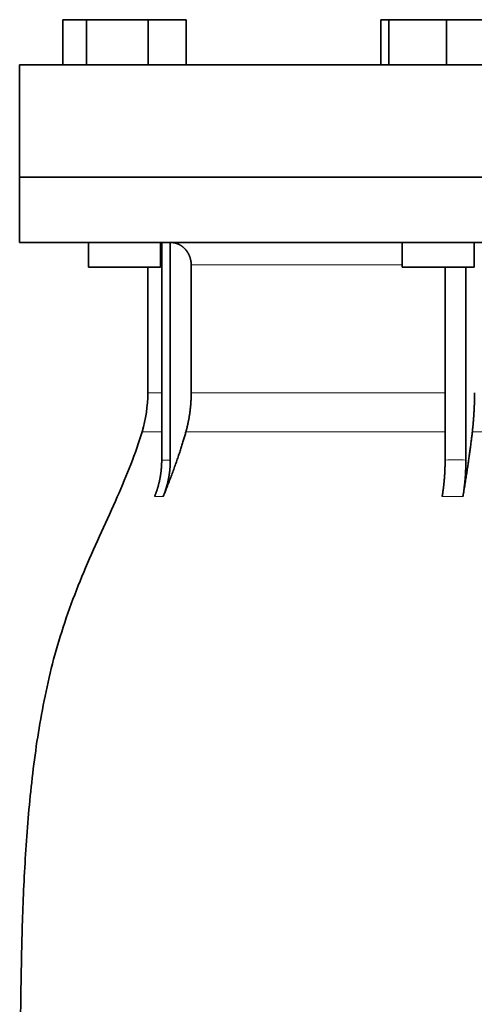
# Model space of a CAD drawing. Header units: millimetres. Extents: x 434 to 1326, y -2761 to 1974.
# Tile 30 of 33: x 950 to 1051, y 1247 to 1466. Entities that reach past the tile are written whole.
import ezdxf

# ---------------------------------------------------------------- set-up
doc = ezdxf.new("R2010")
doc.units = ezdxf.units.MM
doc.layers.add('VSI344-454_FLANG', color=7, linetype='Continuous')
doc.layers.add('VSI344-454_TESTA', color=7, linetype='Continuous')

# ---------------------------------------------------------------- blocks, each defined once
blk = doc.blocks.new('SE3')
at = {"layer": 'VSI344-454_FLANG', "color": 7, "linetype": 'Continuous', "lineweight": 35}
for p, q in [((959.3, 1466.15), (959.3, 1456.15)), ((959.3, 1466.15), (964.61, 1466.15)), ((964.61, 1466.15), (964.61, 1456.15)), ((964.61, 1466.15), (978.34, 1466.15)), ((978.34, 1466.15), (978.34, 1456.15)), ((978.34, 1466.15), (986.78, 1466.15)), ((986.78, 1466.15), (986.78, 1456.15)), ((1030.05, 1466.15), (1030.05, 1456.15)), ((1030.05, 1466.15), (1031.86, 1466.15)), ((1031.86, 1466.15), (1031.86, 1456.15)), ((1031.86, 1466.15), (1044.66, 1466.15)), ((1044.66, 1466.15), (1044.66, 1456.15)), ((1044.66, 1466.15), (1055.66, 1466.15)), ((949.72, 1456.15), (1231.67, 1456.15)), ((949.72, 1456.15), (949.72, 1431.15)), ((1231.67, 1431.15), (949.72, 1431.15))]:
    blk.add_line(p, q, dxfattribs=at)
at = {"layer": 'VSI344-454_TESTA', "color": 7, "linetype": 'Continuous', "lineweight": 35}
for p, q in [((949.72, 1431.15), (1231.67, 1431.15)), ((949.72, 1431.15), (949.72, 1416.65)), ((1231.67, 1416.65), (949.72, 1416.65)), ((965.04, 1416.65), (965.04, 1411.15)), ((981.04, 1411.15), (981.04, 1416.65)), ((981.32, 1416.65), (981.32, 1368.3)), ((983.24, 1416.65), (983.24, 1368.3)), ((1034.85, 1416.65), (1034.85, 1411.15)), ((1050.85, 1411.15), (1050.85, 1416.65)), ((981.04, 1411.15), (965.04, 1411.15)), ((978.22, 1411.15), (978.22, 1383.22)), ((987.88, 1411.65), (987.88, 1383.22)), ((1034.85, 1411.15), (1050.85, 1411.15)), ((1044.37, 1411.15), (1044.37, 1368.3)), ((1048.99, 1411.15), (1048.99, 1368.3))]:
    blk.add_line(p, q, dxfattribs=at)
at = {"layer": 'VSI344-454_TESTA', "color": 4, "linetype": 'Continuous', "lineweight": 9}
for p, q in [((981.18, 1411.65), (981.04, 1411.65)), ((1034.85, 1411.65), (987.88, 1411.65)), ((981.18, 1383.22), (978.22, 1383.22)), ((987.88, 1383.22), (1044.37, 1383.22)), ((976.96, 1374.61), (981.19, 1374.61)), ((986.71, 1374.61), (1044.37, 1374.61)), ((1050.43, 1374.61), (1070.41, 1374.61)), ((981.32, 1368.3), (983.24, 1368.3)), ((979.76, 1360.24), (981.67, 1360.24)), ((1043.72, 1360.24), (1048.34, 1360.24))]:
    blk.add_line(p, q, dxfattribs=at)
at = {"layer": 'VSI344-454_TESTA', "color": 7, "linetype": 'Continuous', "lineweight": 35}
blk.add_arc((948.22, 1383.22), 30, 343.3164, 0, dxfattribs=at)
for points, degree, knots in [([(987.88, 1411.65), (987.88, 1412.62), (987.55, 1413.52), (987.38, 1413.96), (987.14, 1414.37), (986.9, 1414.77), (986.6, 1415.11), (985.99, 1415.8), (985.19, 1416.2), (984.75, 1416.41), (984.29, 1416.53), (983.78, 1416.65), (983.25, 1416.65)], 2, [0, 0, 0, 0.25, 0.25, 0.375, 0.375, 0.5, 0.5, 0.75, 0.75, 0.875, 0.875, 1, 1, 1]), ([(986.71, 1374.61), (987.29, 1376.7), (987.59, 1378.87), (987.88, 1381.03), (987.88, 1383.22)], 2, [0, 0, 0, 0.5, 0.5, 1, 1, 1]), ([(1050.43, 1374.61), (1050.67, 1376.7), (1050.79, 1378.87), (1050.92, 1381.03), (1050.92, 1383.22)], 2, [0, 0, 0, 0.5, 0.5, 1, 1, 1]), ([(976.96, 1374.61), (975.5, 1369.74), (971.54, 1359.9), (964.28, 1344.74), (958.1, 1328.38), (954.35, 1311.86), (952.13, 1295.71), (950.88, 1279.74), (950.21, 1263.86), (950, 1250.09), (949.87, 1241.54), (949.87, 1238.19)], 3, [0, 0, 0, 0, 0.117079, 0.240569, 0.360617, 0.476421, 0.590288, 0.703407, 0.816259, 0.929029, 1, 1, 1, 1]), ([(986.71, 1374.61), (986.63, 1374.31), (986.46, 1373.71), (986.19, 1372.79), (985.9, 1371.83), (985.58, 1370.84), (985.25, 1369.81), (984.89, 1368.74), (984.5, 1367.64), (984.09, 1366.5), (983.66, 1365.32), (983.2, 1364.11), (982.71, 1362.85), (982.2, 1361.56), (981.85, 1360.69), (981.67, 1360.24)], 3, [0, 0, 0, 0, 0.060224, 0.123108, 0.18868, 0.256969, 0.328008, 0.401832, 0.478479, 0.557988, 0.640402, 0.725764, 0.814119, 0.905515, 1, 1, 1, 1]), ([(1050.43, 1374.61), (1050.4, 1374.31), (1050.33, 1373.71), (1050.22, 1372.79), (1050.09, 1371.83), (1049.96, 1370.84), (1049.82, 1369.81), (1049.68, 1368.74), (1049.52, 1367.64), (1049.35, 1366.5), (1049.17, 1365.32), (1048.98, 1364.11), (1048.78, 1362.85), (1048.56, 1361.56), (1048.42, 1360.69), (1048.34, 1360.24)], 3, [0, 0, 0, 0, 0.060219, 0.1231, 0.188668, 0.256955, 0.327993, 0.401816, 0.478463, 0.557973, 0.640388, 0.725752, 0.814111, 0.90551, 1, 1, 1, 1]), ([(979.76, 1360.24), (980.53, 1362.15), (980.93, 1364.19), (981.32, 1366.22), (981.32, 1368.3)], 2, [0, 0, 0, 0.500137, 0.500137, 1, 1, 1]), ([(983.24, 1368.3), (983.24, 1366.22), (982.84, 1364.19), (982.45, 1362.15), (981.67, 1360.24)], 2, [0, 0, 0, 0.499854, 0.499854, 1, 1, 1]), ([(1043.72, 1360.24), (1044.04, 1362.15), (1044.21, 1364.19), (1044.37, 1366.22), (1044.37, 1368.3)], 2, [0, 0, 0, 0.500132, 0.500132, 1, 1, 1]), ([(1048.99, 1368.3), (1048.99, 1366.22), (1048.83, 1364.19), (1048.66, 1362.15), (1048.34, 1360.24)], 2, [0, 0, 0, 0.499868, 0.499868, 1, 1, 1])]:
    blk.add_open_spline(points, degree=degree, knots=knots, dxfattribs=at)
at = {"layer": 'VSI344-454_TESTA', "color": 4, "linetype": 'Continuous', "lineweight": 9}
blk.add_open_spline([(1044.37, 1368.3), (1044.37, 1368.3), (1044.37, 1368.3), (1044.37, 1368.3), (1045.15, 1368.34), (1046.69, 1368.37), (1048.23, 1368.34), (1048.99, 1368.3), (1048.99, 1368.3), (1048.99, 1368.3), (1048.99, 1368.3)], degree=3, knots=[0, 0, 0, 0, 0.000018, 0.000018, 0.000018, 0.5, 0.999982, 0.999982, 0.999982, 1, 1, 1, 1], dxfattribs=at)

msp = doc.modelspace()

# ---------------------------------------------------------------- block references
msp.add_blockref('SE3', (0, 0))

doc.saveas('drawing.dxf')
